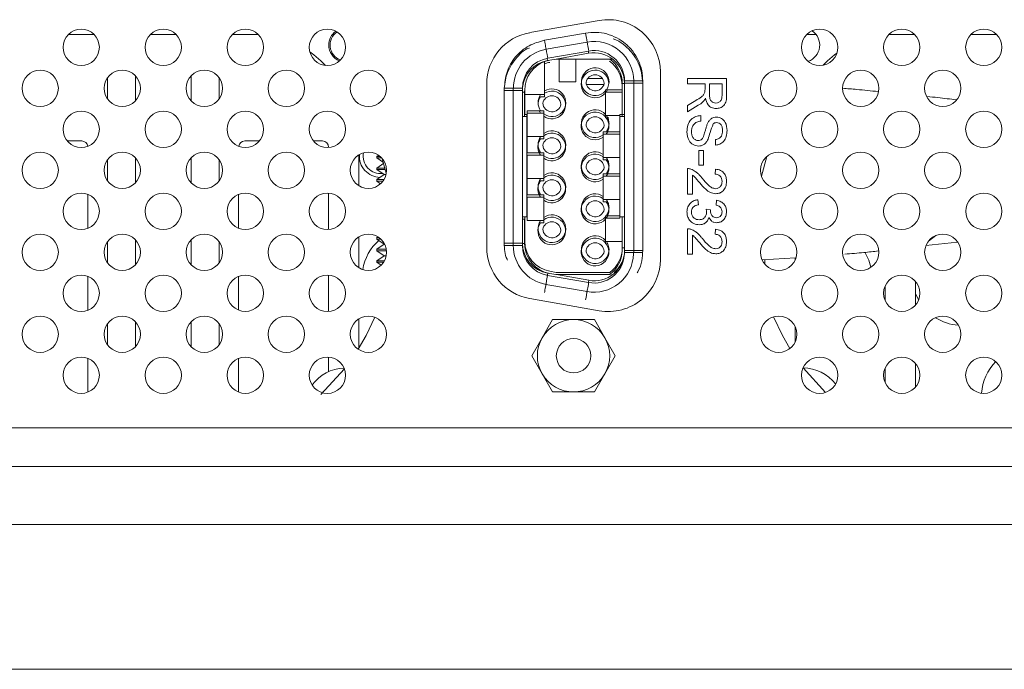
# Model space of a CAD drawing. Header units: millimetres. Extents: x 0 to 1727, y 0 to 1118.
# Tile 6 of 43: x 386 to 472, y 362 to 419. Entities that reach past the tile are written whole.
import ezdxf

# ---------------------------------------------------------------- set-up
doc = ezdxf.new("R2010")
doc.units = ezdxf.units.MM
doc.header["$LTSCALE"] = 2

msp = doc.modelspace()

# ---------------------------------------------------------------- linework, layer by layer
at = {"color": 7, "linetype": 'Continuous', "lineweight": 15}
for p, q in [((436.307, 418.574), (430.245, 417.505)), ((389.842, 417.343), (390.158, 417.349)), ((392.08, 417.349), (390.158, 417.349)), ((399.265, 417.349), (397.032, 417.349)), ((406.139, 417.349), (404.217, 417.349)), ((406.139, 417.349), (406.455, 417.343)), ((431.529, 416.837), (435.129, 417.472)), ((455.294, 417.354), (454.511, 417.354)), ((461.678, 417.337), (462.125, 417.349)), ((463.922, 417.349), (462.125, 417.349)), ((471.107, 417.349), (468.874, 417.349)), ((431.668, 416.049), (435.268, 416.684)), ((431.806, 415.262), (435.406, 415.896)), ((432.555, 415.197), (435.394, 415.698)), ((411.95, 415.04), (412.361, 414.64)), ((431.524, 414.776), (431.524, 412.202)), ((431.536, 414.975), (431.536, 412.401)), ((431.794, 415.063), (431.881, 415.078)), ((432.006, 415.103), (432.537, 415.197)), ((432.803, 415.197), (432.537, 415.197)), ((432.803, 413.21), (432.803, 415.197)), ((434.269, 415.197), (432.803, 415.197)), ((434.257, 414.998), (434.257, 413.21)), ((434.269, 414.998), (434.257, 414.998)), ((434.269, 415.197), (434.269, 413.21)), ((437.24, 415.197), (434.269, 415.197)), ((437.453, 415.197), (437.24, 415.197)), ((437.369, 415.268), (437.369, 415.184)), ((455.923, 414.661), (456.314, 415.04)), ((441.673, 397.638), (441.673, 414.071)), ((393.268, 413.556), (393.268, 411.7)), ((395.712, 413.716), (395.712, 411.54)), ((400.601, 413.733), (400.601, 411.523)), ((403.045, 413.533), (403.045, 411.723)), ((426.466, 413.002), (426.466, 398.707)), ((434.269, 413.21), (432.803, 413.21)), ((435.198, 412.977), (436.728, 412.977)), ((436.595, 413.485), (435.305, 413.485)), ((435.305, 413.485), (436.595, 413.485)), ((438.336, 412.504), (438.336, 413.041)), ((438.336, 413.041), (438.524, 413.041)), ((438.524, 413.071), (438.524, 398.231)), ((439.324, 413.071), (438.524, 413.071)), ((438.536, 413.27), (438.536, 398.43)), ((439.336, 413.27), (438.536, 413.27)), ((439.336, 413.27), (439.336, 398.43)), ((439.336, 413.27), (440.136, 413.27)), ((439.336, 413.071), (440.124, 413.071)), ((440.136, 413.27), (440.136, 398.43)), ((444.043, 413.494), (447.468, 413.494)), ((444.043, 413.011), (444.043, 413.494)), ((445.58, 413.011), (444.043, 413.011)), ((445.58, 412.516), (445.58, 413.011)), ((447.073, 413.011), (445.975, 413.011)), ((445.975, 413.011), (445.975, 412.093)), ((447.073, 411.99), (447.073, 413.011)), ((447.468, 413.494), (447.468, 412.008)), ((428.79, 412.437), (427.99, 412.437)), ((428.003, 399.065), (428.003, 412.635)), ((428.796, 412.635), (428.003, 412.635)), ((428.79, 412.437), (428.805, 412.753)), ((428.79, 398.866), (428.79, 412.437)), ((428.79, 412.437), (429.59, 412.437)), ((428.803, 412.635), (429.603, 412.635)), ((429.59, 412.437), (429.592, 412.541)), ((429.59, 398.866), (429.59, 412.437)), ((429.603, 399.065), (429.603, 412.635)), ((429.603, 412.278), (429.79, 412.278)), ((429.79, 412.278), (429.804, 412.544)), ((429.79, 411.878), (429.79, 412.278)), ((429.803, 412.077), (429.803, 412.477)), ((431.536, 412.109), (431.501, 412.077)), ((431.524, 411.91), (431.524, 412.202)), ((431.536, 412.109), (431.536, 412.401)), ((436.937, 412.305), (436.857, 412.305)), ((436.857, 412.305), (436.857, 412.205)), ((436.869, 412.504), (436.869, 412.404)), ((436.949, 412.504), (436.869, 412.504)), ((436.869, 410.337), (436.869, 412.404)), ((437.052, 412.504), (436.937, 412.305)), ((436.937, 412.305), (438.324, 412.305)), ((436.949, 412.504), (438.336, 412.504)), ((438.324, 412.305), (438.324, 412.504)), ((438.336, 410.344), (438.336, 412.504)), ((429.79, 411.878), (429.79, 410.145)), ((429.803, 411.878), (429.79, 411.878)), ((429.803, 412.077), (429.803, 410.344)), ((431.19, 412.077), (429.803, 412.077)), ((431.177, 411.878), (431.078, 411.878)), ((431.489, 411.878), (431.177, 411.878)), ((431.501, 412.077), (431.19, 412.077)), ((431.524, 411.91), (431.489, 411.878)), ((444.043, 411.132), (444.766, 411.559)), ((430.003, 410.344), (430.003, 410.664)), ((430.003, 410.664), (431.19, 410.664)), ((430.003, 410.465), (431.177, 410.465)), ((431.457, 410.465), (431.177, 410.465)), ((431.47, 410.664), (431.19, 410.664)), ((431.457, 410.185), (431.457, 410.465)), ((431.47, 410.384), (431.47, 410.664)), ((431.47, 410.384), (431.47, 408.677)), ((444.989, 411.141), (444.043, 410.579)), ((444.043, 410.579), (444.043, 411.132)), ((429.79, 410.145), (429.603, 410.145)), ((429.79, 410.145), (429.99, 410.145)), ((429.803, 410.344), (430.003, 410.344)), ((429.99, 410.145), (429.99, 410.344)), ((429.99, 410.145), (429.99, 408.198)), ((430.003, 410.344), (430.003, 408.397)), ((431.457, 410.185), (431.457, 408.478)), ((436.857, 410.138), (436.857, 410.345)), ((436.857, 410.138), (436.857, 410.038)), ((436.857, 410.038), (436.937, 410.038)), ((436.869, 410.337), (436.869, 410.237)), ((436.869, 410.237), (436.949, 410.237)), ((437.17, 410.038), (436.937, 410.038)), ((438.136, 410.237), (436.949, 410.237)), ((438.336, 410.344), (438.136, 410.344)), ((438.136, 410.344), (438.136, 410.237)), ((438.136, 408.824), (438.136, 410.237)), ((438.324, 410.145), (438.136, 410.145)), ((438.324, 410.145), (438.324, 410.344)), ((438.524, 410.145), (438.324, 410.145)), ((438.524, 410.344), (438.336, 410.344)), ((445.229, 410.245), (445.229, 409.762)), ((431.47, 408.397), (431.47, 408.677)), ((436.949, 408.824), (436.669, 408.824)), ((436.669, 408.824), (436.669, 408.544)), ((436.949, 408.824), (438.136, 408.824)), ((438.124, 408.625), (438.124, 408.824)), ((438.136, 406.557), (438.136, 408.824)), ((389.747, 408.017), (391.015, 408.017)), ((405.282, 408.017), (406.55, 408.017)), ((411.3, 408.017), (412.082, 408.017)), ((429.99, 408.198), (429.99, 406.785)), ((430.003, 408.198), (429.99, 408.198)), ((430.003, 408.397), (430.003, 406.984)), ((431.19, 408.397), (430.003, 408.397)), ((431.177, 408.198), (431.078, 408.198)), ((431.177, 408.198), (431.457, 408.198)), ((431.19, 408.397), (431.47, 408.397)), ((431.457, 408.198), (431.457, 408.478)), ((436.937, 408.625), (436.657, 408.625)), ((436.657, 408.625), (436.657, 408.345)), ((436.669, 406.837), (436.669, 408.544)), ((436.937, 408.625), (438.124, 408.625)), ((446.502, 407.654), (446.502, 408.137)), ((412.615, 407.483), (412.615, 407.451)), ((430.003, 406.984), (431.19, 406.984)), ((431.47, 406.984), (431.19, 406.984)), ((431.47, 406.704), (431.47, 406.984)), ((445.053, 407.172), (445.448, 407.172)), ((445.053, 405.898), (445.053, 407.172)), ((445.448, 407.172), (445.448, 405.898)), ((393.268, 406.371), (393.268, 404.516)), ((395.712, 406.532), (395.712, 404.356)), ((400.601, 406.548), (400.601, 404.339)), ((403.045, 406.349), (403.045, 404.538)), ((415.282, 404.089), (415.282, 406.799)), ((417, 406.758), (416.86, 406.66)), ((416.86, 406.66), (416.86, 406.526)), ((417.129, 406.66), (416.86, 406.66)), ((416.86, 406.526), (417.428, 406.128)), ((417.27, 406.526), (416.86, 406.526)), ((417.449, 406.057), (416.86, 405.644)), ((417.326, 406.463), (417.678, 405.204)), ((429.99, 406.785), (431.177, 406.785)), ((429.99, 406.785), (429.99, 404.518)), ((430.003, 406.785), (430.003, 404.717)), ((431.457, 406.785), (431.177, 406.785)), ((431.457, 406.505), (431.457, 406.785)), ((431.457, 406.505), (431.457, 404.798)), ((431.47, 406.704), (431.47, 404.997)), ((436.657, 406.638), (436.657, 406.841)), ((436.657, 406.638), (436.657, 406.358)), ((436.657, 406.358), (436.937, 406.358)), ((436.669, 406.837), (436.669, 406.557)), ((436.669, 406.557), (436.949, 406.557)), ((437.061, 406.358), (436.937, 406.358)), ((438.136, 406.557), (436.949, 406.557)), ((438.136, 405.144), (438.136, 406.557)), ((450.523, 404.944), (450.998, 406.649)), ((416.86, 405.644), (416.86, 405.51)), ((417.565, 405.644), (416.86, 405.644)), ((416.86, 405.51), (417.49, 405.069)), ((417.601, 405.51), (416.86, 405.51)), ((444.043, 403.352), (444.043, 405.591)), ((445.448, 405.898), (445.053, 405.898)), ((446.458, 405.108), (446.502, 405.547)), ((417.49, 405.069), (416.86, 404.628)), ((416.86, 404.628), (416.86, 404.494)), ((417.471, 404.628), (416.86, 404.628)), ((416.86, 404.494), (417.179, 404.271)), ((417.381, 404.494), (416.86, 404.494)), ((417.652, 405.069), (417.49, 405.069)), ((429.99, 404.518), (429.99, 403.105)), ((430.003, 404.518), (429.99, 404.518)), ((430.003, 404.717), (430.003, 403.304)), ((431.19, 404.717), (430.003, 404.717)), ((431.177, 404.518), (431.078, 404.518)), ((431.177, 404.518), (431.457, 404.518)), ((431.19, 404.717), (431.47, 404.717)), ((431.457, 404.518), (431.457, 404.798)), ((431.47, 404.717), (431.47, 404.997)), ((436.937, 404.945), (436.657, 404.945)), ((436.657, 404.945), (436.657, 404.665)), ((436.949, 405.144), (436.669, 405.144)), ((436.669, 405.144), (436.669, 404.864)), ((436.669, 403.157), (436.669, 404.864)), ((436.937, 404.945), (438.124, 404.945)), ((436.949, 405.144), (438.136, 405.144)), ((438.124, 404.945), (438.124, 405.144)), ((438.136, 402.877), (438.136, 405.144)), ((444.482, 405.027), (444.482, 403.352)), ((391.548, 403.328), (391.548, 400.375)), ((404.748, 400.375), (404.748, 403.328)), ((412.615, 403.436), (412.615, 400.267)), ((429.99, 403.105), (431.177, 403.105)), ((429.99, 403.105), (429.99, 401.357)), ((430.003, 403.304), (431.19, 403.304)), ((430.003, 403.105), (430.003, 401.357)), ((431.457, 403.105), (431.177, 403.105)), ((431.47, 403.304), (431.19, 403.304)), ((431.457, 402.825), (431.457, 403.105)), ((431.457, 402.825), (431.457, 401.118)), ((431.47, 403.024), (431.47, 403.304)), ((431.47, 403.024), (431.47, 401.317)), ((436.657, 402.958), (436.657, 403.161)), ((436.657, 402.958), (436.657, 402.678)), ((436.657, 402.678), (436.937, 402.678)), ((436.669, 403.157), (436.669, 402.877)), ((436.669, 402.877), (436.949, 402.877)), ((437.061, 402.678), (436.937, 402.678)), ((438.136, 402.877), (436.949, 402.877)), ((438.136, 401.464), (438.136, 402.877)), ((444.482, 403.352), (444.043, 403.352)), ((444.965, 402.869), (445.009, 402.43)), ((446.546, 402.386), (446.59, 402.825)), ((445.668, 402.039), (446.063, 401.994)), ((429.803, 401.357), (429.603, 401.357)), ((429.79, 401.158), (429.603, 401.158)), ((429.79, 401.158), (429.79, 399.024)), ((429.803, 401.158), (429.79, 401.158)), ((429.803, 401.357), (429.803, 399.223)), ((430.003, 401.357), (429.803, 401.357)), ((430.003, 401.037), (430.003, 401.357)), ((431.19, 401.037), (430.003, 401.037)), ((431.19, 401.037), (431.47, 401.037)), ((431.457, 400.838), (431.457, 401.118)), ((431.47, 401.037), (431.47, 401.317)), ((436.937, 401.265), (436.857, 401.265)), ((436.857, 401.265), (436.857, 401.165)), ((436.949, 401.464), (436.869, 401.464)), ((436.869, 401.464), (436.869, 401.364)), ((436.869, 399.297), (436.869, 401.364)), ((436.937, 401.265), (438.124, 401.265)), ((436.949, 401.464), (438.136, 401.464)), ((438.124, 401.265), (438.124, 401.464)), ((438.136, 401.464), (438.136, 401.357)), ((438.336, 401.357), (438.136, 401.357)), ((438.336, 401.357), (438.336, 399.197)), ((438.524, 401.357), (438.336, 401.357)), ((431.177, 400.838), (431.078, 400.838)), ((431.177, 400.838), (431.457, 400.838)), ((444.043, 398.084), (444.043, 400.323)), ((446.458, 399.84), (446.502, 400.279)), ((393.268, 399.187), (393.268, 397.332)), ((395.712, 399.347), (395.712, 397.171)), ((400.601, 399.364), (400.601, 397.155)), ((403.045, 399.165), (403.045, 397.354)), ((415.282, 396.904), (415.282, 399.614)), ((416.946, 399.608), (416.86, 399.548)), ((416.86, 399.548), (416.86, 399.414)), ((417.036, 399.548), (416.86, 399.548)), ((416.86, 399.414), (417.49, 398.973)), ((417.199, 399.414), (416.86, 399.414)), ((436.857, 399.098), (436.857, 399.305)), ((436.869, 399.297), (436.869, 399.197)), ((436.869, 399.197), (436.949, 399.197)), ((438.336, 399.197), (436.949, 399.197)), ((438.336, 399.197), (438.336, 398.659)), ((444.482, 399.759), (444.482, 398.084)), ((465.158, 399.25), (465.805, 399.732)), ((417.49, 398.973), (416.86, 398.532)), ((416.86, 398.532), (416.86, 398.398)), ((417.673, 398.532), (416.86, 398.532)), ((416.86, 398.398), (417.49, 397.957)), ((417.69, 398.398), (416.86, 398.398)), ((417.527, 398.973), (417.49, 398.973)), ((428.79, 398.866), (427.99, 398.866)), ((428.79, 399.065), (428.003, 399.065)), ((428.79, 398.866), (429.59, 398.866)), ((428.803, 399.065), (429.603, 399.065)), ((429.79, 399.024), (429.59, 399.024)), ((436.857, 399.098), (436.857, 398.998)), ((436.857, 398.998), (436.937, 398.998)), ((437.061, 398.998), (436.937, 398.998)), ((438.524, 398.659), (438.336, 398.659)), ((439.336, 398.43), (438.536, 398.43)), ((439.336, 398.43), (439.322, 398.114)), ((439.336, 398.43), (440.136, 398.43)), ((464.93, 398.846), (467.677, 399.153)), ((417.49, 397.957), (416.86, 397.516)), ((416.86, 397.516), (416.86, 397.382)), ((417.512, 397.516), (416.86, 397.516)), ((417.667, 397.957), (417.49, 397.957)), ((438.524, 398.231), (438.523, 398.164)), ((439.324, 398.231), (438.524, 398.231)), ((439.33, 398.231), (440.124, 398.231)), ((444.482, 398.084), (444.043, 398.084)), ((450.62, 397.6), (453.51, 397.771)), ((450.815, 397.612), (450.815, 397.238)), ((453.482, 397.617), (453.482, 397.77)), ((416.86, 397.382), (417.223, 397.128)), ((417.432, 397.382), (416.86, 397.382)), ((432.006, 396.597), (432.537, 396.504)), ((391.548, 396.143), (391.548, 393.191)), ((404.748, 393.191), (404.748, 396.143)), ((412.615, 396.252), (412.615, 393.083)), ((435.394, 395.605), (431.794, 396.24)), ((431.994, 396.398), (432.524, 396.305)), ((432.524, 396.305), (437.227, 396.305)), ((432.537, 396.504), (437.24, 396.504)), ((435.406, 395.804), (432.567, 396.305)), ((437.369, 396.305), (437.369, 396.225)), ((435.255, 394.817), (431.655, 395.452)), ((461.348, 395.296), (461.348, 394.039)), ((464.015, 393.638), (464.015, 395.696)), ((430.245, 394.204), (436.307, 393.135)), ((415.282, 389.89), (415.282, 392.43)), ((432.241, 392.359), (431.327, 390.775)), ((435.898, 392.359), (434.069, 392.359)), ((436.812, 390.775), (435.898, 392.359)), ((393.268, 392.003), (393.268, 390.147)), ((395.712, 392.163), (395.712, 389.987)), ((400.601, 392.18), (400.601, 389.97)), ((403.045, 391.98), (403.045, 390.17)), ((453.482, 390.433), (453.482, 391.717)), ((431.327, 390.775), (430.413, 389.192)), ((437.726, 389.192), (436.812, 390.775)), ((391.548, 388.959), (391.548, 386.007)), ((404.748, 386.007), (404.748, 388.959)), ((412.615, 389.068), (412.615, 387.792)), ((430.413, 389.192), (431.327, 387.609)), ((436.812, 387.609), (437.726, 389.192)), ((414.002, 388.045), (411.95, 385.791)), ((456.121, 385.976), (454.181, 388.149)), ((461.348, 388.111), (461.348, 386.855)), ((464.015, 386.454), (464.015, 388.512)), ((431.327, 387.609), (432.241, 386.026)), ((435.898, 386.026), (436.812, 387.609)), ((434.069, 386.026), (435.898, 386.026)), ((313.482, 382.886), (482.815, 382.886)), ((482.815, 379.499), (313.482, 379.499)), ((238.975, 374.419), (557.322, 374.419)), ((241.515, 361.719), (554.782, 361.719))]:
    msp.add_line(p, q, dxfattribs=at)
at = {"color": 7, "linetype": 'Continuous', "lineweight": 15, "flags": 128}
for points in [[(435.268, 416.684), (435.265, 416.699), (435.257, 416.744), (435.244, 416.817), (435.227, 416.915), (435.206, 417.034), (435.182, 417.171), (435.156, 417.318), (435.129, 417.472)], [(431.668, 416.049), (431.665, 416.065), (431.657, 416.109), (431.644, 416.182), (431.627, 416.28), (431.606, 416.4), (431.582, 416.536), (431.556, 416.684), (431.529, 416.837)], [(435.268, 416.684), (435.27, 416.67), (435.277, 416.629), (435.289, 416.561), (435.306, 416.467), (435.326, 416.351), (435.35, 416.215), (435.377, 416.062), (435.406, 415.896)], [(410.978, 415.829), (411.342, 415.561), (411.95, 415.04)], [(431.668, 416.049), (431.67, 416.035), (431.677, 415.994), (431.689, 415.926), (431.706, 415.833), (431.726, 415.717), (431.75, 415.581), (431.777, 415.428), (431.806, 415.262)], [(435.36, 415.888), (435.365, 415.864), (435.394, 415.698)], [(456.314, 415.04), (456.921, 415.561), (457.128, 415.717)], [(431.76, 415.253), (431.765, 415.229), (431.794, 415.063)], [(431.177, 410.465), (431.08, 410.626), (431.062, 410.664)], [(459.583, 398.284), (459.928, 397.559), (460.101, 396.943)], [(431.794, 396.24), (431.765, 396.074), (431.738, 395.921), (431.714, 395.785), (431.693, 395.669), (431.677, 395.576), (431.665, 395.508), (431.658, 395.466), (431.655, 395.452)], [(431.806, 396.439), (431.777, 396.273), (431.772, 396.244)], [(435.372, 395.609), (435.377, 395.638), (435.406, 395.804)], [(431.53, 394.74), (431.543, 394.818), (431.569, 394.966), (431.593, 395.102), (431.614, 395.221), (431.632, 395.319), (431.644, 395.392), (431.652, 395.437), (431.655, 395.452)], [(435.255, 394.817), (435.258, 394.831), (435.265, 394.873), (435.277, 394.941), (435.293, 395.034), (435.314, 395.15), (435.338, 395.286), (435.365, 395.439), (435.394, 395.605)], [(435.255, 394.817), (435.252, 394.802), (435.244, 394.757), (435.232, 394.685), (435.214, 394.587), (435.193, 394.467), (435.169, 394.331), (435.143, 394.183), (435.13, 394.106)], [(464.282, 394.083), (464.02, 394.663), (464.015, 394.678)], [(416.661, 392.564), (415.904, 390.977), (415.207, 389.769)], [(453.017, 389.832), (452.36, 390.977), (451.588, 392.6)]]:
    msp.add_lwpolyline(points, dxfattribs=at)
at = {"color": 7, "linetype": 'Continuous', "lineweight": 15}
for centre, radius in [((390.964, 416.22), 1.588), ((398.148, 416.22), 1.588), ((405.333, 416.22), 1.587), ((412.517, 416.22), 1.588), ((455.622, 416.22), 1.587), ((462.806, 416.22), 1.587), ((469.991, 416.22), 1.588), ((387.372, 412.628), 1.588), ((394.556, 412.628), 1.587), ((401.741, 412.628), 1.587), ((408.925, 412.628), 1.588), ((416.109, 412.628), 1.587), ((452.03, 412.628), 1.587), ((459.214, 412.628), 1.588), ((466.398, 412.628), 1.588), ((390.964, 409.036), 1.588), ((398.148, 409.036), 1.588), ((405.333, 409.036), 1.587), ((412.517, 409.036), 1.588), ((455.622, 409.036), 1.587), ((462.806, 409.036), 1.588), ((469.991, 409.036), 1.588), ((387.372, 405.444), 1.588), ((394.556, 405.444), 1.587), ((401.741, 405.444), 1.587), ((408.925, 405.444), 1.588), ((416.109, 405.444), 1.587), ((452.03, 405.444), 1.588), ((459.214, 405.444), 1.588), ((466.398, 405.444), 1.588), ((390.964, 401.851), 1.588), ((398.148, 401.851), 1.588), ((405.333, 401.851), 1.587), ((412.517, 401.851), 1.588), ((455.622, 401.851), 1.587), ((462.806, 401.851), 1.588), ((469.991, 401.851), 1.587), ((387.372, 398.259), 1.588), ((394.556, 398.259), 1.587), ((401.741, 398.259), 1.587), ((408.925, 398.259), 1.588), ((416.109, 398.259), 1.587), ((452.03, 398.259), 1.588), ((459.214, 398.259), 1.587), ((466.398, 398.259), 1.587), ((390.964, 394.667), 1.588), ((398.148, 394.667), 1.588), ((405.333, 394.667), 1.587), ((412.517, 394.667), 1.588), ((455.622, 394.667), 1.587), ((462.806, 394.667), 1.587), ((469.991, 394.667), 1.588), ((387.372, 391.075), 1.588), ((394.556, 391.075), 1.587), ((401.741, 391.075), 1.587), ((408.925, 391.075), 1.588), ((416.109, 391.075), 1.587), ((452.03, 391.075), 1.587), ((459.214, 391.075), 1.588), ((466.398, 391.075), 1.588), ((434.069, 389.192), 1.507), ((390.964, 387.483), 1.588), ((398.148, 387.483), 1.588), ((405.333, 387.483), 1.587), ((412.517, 387.483), 1.588), ((455.622, 387.483), 1.587), ((462.806, 387.483), 1.588), ((469.991, 387.483), 1.588)]:
    msp.add_circle(centre, radius, dxfattribs=at)
for centre, radius, start, end in [((437.101, 414.071), 4.572, 0, 100), ((414.148, 416.416), 1.507, 126.50333, 180), ((414.148, 416.416), 1.392, 124.41285, 249.2625), ((431.038, 413.002), 4.572, 100, 180), ((454.115, 416.416), 1.507, 289.33519, 55.87064), ((414.148, 416.416), 1.507, 180, 247.17202), ((435.869, 413.27), 3.467, 0, 100), ((432.269, 412.635), 3.467, 100, 180), ((435.857, 413.071), 2.667, 0, 100), ((435.869, 413.27), 2.667, 0, 100), ((432.269, 412.635), 2.667, 100, 180), ((432.257, 412.437), 2.667, 100, 174.27369), ((432.469, 412.477), 2.667, 110.48732, 180), ((432.457, 412.278), 2.667, 100, 110.48732), ((432.469, 412.477), 2.667, 100, 110.48732), ((435.657, 412.843), 2.667, 0, 53.92905), ((435.669, 413.041), 2.667, 0, 53.92905), ((435.95, 413.011), 1.213, 2.07866, 318.35296), ((435.963, 413.21), 1.213, 324.37924, 318.35296), ((435.95, 413.011), 0.8, 90, 169.26068), ((435.95, 413.011), 0.8, 3.56882, 90), ((435.963, 413.21), 0.8, 183.56665, 349.26285), ((432.164, 411.171), 1.213, 234.37924, 121.83484), ((432.176, 411.37), 1.213, 234.37924, 121.83484), ((432.176, 411.37), 1.213, 144.37924, 215.62076), ((432.164, 411.171), 1.213, 144.37924, 170.75082), ((432.164, 411.171), 0.8, 90, 169.26124), ((432.176, 411.37), 0.8, 183.56721, 349.26228), ((432.164, 411.171), 0.8, 3.56825, 90), ((435.95, 409.331), 1.213, 41.64704, 305.62076), ((435.963, 409.53), 1.213, 41.64704, 305.62076), ((435.95, 409.331), 0.8, 90, 169.26175), ((435.95, 409.331), 0.8, 3.56773, 90), ((432.164, 407.491), 1.213, 234.37924, 125.62076), ((432.176, 407.69), 1.213, 234.37924, 125.62076), ((435.963, 409.53), 0.8, 183.56773, 349.26175), ((391.015, 407.483), 0.533, 7.99717, 90), ((405.282, 407.483), 0.533, 90, 172.00283), ((412.082, 407.483), 0.533, 0, 90), ((432.164, 407.491), 0.8, 90, 169.26278), ((432.164, 407.491), 0.8, 3.56668, 90), ((417.198, 406.694), 1.544, 169.65186, 276.05558), ((432.176, 407.69), 0.8, 183.56876, 349.26071), ((435.963, 405.85), 1.213, 54.37924, 305.62076), ((417.198, 406.694), 1.883, 176.14554, 267.73898), ((435.95, 405.651), 1.213, 54.37924, 305.62076), ((435.95, 405.651), 0.8, 90, 169.26068), ((435.95, 405.651), 0.8, 3.56882, 90), ((432.176, 404.01), 1.213, 234.37924, 125.62076), ((435.963, 405.85), 0.8, 183.56665, 349.26285), ((432.164, 403.811), 0.8, 90, 169.26227), ((432.164, 403.811), 1.213, 234.37924, 125.62076), ((432.164, 403.811), 0.8, 3.5672, 90), ((432.176, 404.01), 0.8, 183.56824, 349.26123), ((435.95, 401.971), 1.213, 54.37924, 318.35296), ((435.963, 402.17), 1.213, 54.37924, 318.35296), ((435.95, 401.971), 0.8, 90, 169.26068), ((435.95, 401.971), 0.8, 3.56882, 90), ((435.963, 402.17), 0.8, 183.56665, 349.26285), ((432.164, 400.131), 1.213, 144.37924, 125.62076), ((432.176, 400.33), 1.213, 144.37924, 125.62076), ((432.164, 400.131), 0.8, 90, 169.26124), ((432.164, 400.131), 0.8, 4.70832, 90), ((432.176, 400.33), 0.8, 183.56721, 349.26228), ((419.805, 396.111), 4.233, 131.11306, 171.33383), ((432.469, 399.223), 2.667, 180, 260), ((435.95, 398.291), 1.213, 41.64704, 35.62076), ((435.963, 398.49), 1.213, 41.64704, 35.62076), ((431.038, 398.707), 4.572, 180, 260), ((432.257, 398.866), 3.467, 180, 260), ((432.257, 398.866), 2.667, 180, 260), ((432.269, 399.065), 2.667, 180, 260), ((432.457, 399.024), 2.667, 180, 260), ((435.95, 398.291), 0.8, 90, 169.26175), ((435.963, 398.49), 0.8, 183.56773, 349.26175), ((435.869, 398.43), 2.667, 260, 0), ((435.95, 398.291), 0.8, 3.56773, 90), ((435.657, 398.46), 2.667, 306.07095, 358.55606), ((435.669, 398.659), 2.667, 306.07095, 0), ((435.857, 398.231), 3.467, 260, 358.06137), ((435.857, 398.231), 2.667, 260, 355.38644), ((437.101, 397.638), 4.572, 260, 0), ((435.669, 398.659), 2.933, 312.03947, 337.81525), ((434.069, 389.192), 3.167, 90, 150), ((434.069, 389.192), 3.167, 30, 90), ((467.998, 396.111), 4.233, 237.91813, 266.82875), ((434.069, 389.192), 3.167, 150, 210), ((434.069, 389.192), 3.167, 330, 30), ((414.148, 384.416), 3.708, 92.74085, 143.27522), ((454.115, 384.416), 3.708, 38.51404, 89.15945), ((474.023, 385.677), 4.233, 134.86454, 176.87712), ((434.069, 389.192), 3.167, 210, 270), ((434.069, 389.192), 3.167, 270, 330)]:
    msp.add_arc(centre, radius, start, end, dxfattribs=at)
for points, knots in [([(435.129, 417.472), (435.434, 417.506), (436.052, 417.576), (436.983, 417.423), (437.859, 417.084), (438.633, 416.564), (439.28, 415.891), (439.765, 415.088), (440.078, 414.197), (440.117, 413.577), (440.136, 413.27)], [0, 0, 0, 0, 0.1235, 0.250001, 0.3765, 0.5, 0.623501, 0.75, 0.876499, 1, 1, 1, 1]), ([(428.003, 412.635), (428.05, 413.117), (428.148, 414.11), (428.937, 415.432), (430.102, 416.438), (431.063, 416.707), (431.529, 416.837)], [0, 0, 0, 0, 0.242227, 0.5, 0.757773, 1, 1, 1, 1]), ([(437.546, 416.964), (437.644, 416.929), (438.03, 416.789), (438.617, 416.357), (439.268, 415.695), (439.753, 414.889), (440.066, 413.999), (440.105, 413.378), (440.124, 413.071)], [0, 0, 0, 0, 0.063207, 0.248762, 0.434319, 0.624382, 0.814443, 1, 1, 1, 1]), ([(427.99, 412.437), (428.037, 412.92), (428.132, 413.918), (428.939, 415.204), (429.694, 415.988), (430.184, 416.162), (430.193, 416.165)], [0, 0, 0, 0, 0.317493, 0.655361, 0.993229, 1, 1, 1, 1]), ([(444.766, 411.559), (444.942, 411.664), (445.186, 411.81), (445.475, 412.049), (445.534, 412.202), (445.564, 412.278)], [0, 0, 0, 0, 0.560839, 0.780712, 1, 1, 1, 1]), ([(445.564, 412.278), (445.57, 412.322), (445.58, 412.401), (445.58, 412.481), (445.58, 412.516)], [0, 0, 0, 0, 0.5598533, 1, 1, 1, 1]), ([(445.975, 412.093), (445.977, 411.994), (445.981, 411.795), (446.077, 411.521), (446.299, 411.368), (446.456, 411.351), (446.534, 411.342)], [0, 0, 0, 0, 0.281587, 0.560192, 0.779786, 1, 1, 1, 1]), ([(460.749, 412.342), (460.123, 412.409), (459.082, 412.52), (458.042, 412.6), (457.628, 412.632)], [0, 0, 0, 0, 0.601764, 1, 1, 1, 1]), ([(445.455, 411.501), (445.375, 411.425), (445.231, 411.289), (445.063, 411.186), (444.989, 411.141)], [0, 0, 0, 0, 0.559808, 1, 1, 1, 1]), ([(445.624, 411.768), (445.597, 411.715), (445.55, 411.62), (445.484, 411.538), (445.455, 411.501)], [0, 0, 0, 0, 0.560139, 1, 1, 1, 1]), ([(446.544, 410.859), (446.411, 410.874), (446.144, 410.902), (445.749, 411.218), (445.671, 411.559), (445.624, 411.768)], [0, 0, 0, 0, 0.280508, 0.560504, 1, 1, 1, 1]), ([(446.534, 411.342), (446.624, 411.353), (446.802, 411.374), (447.049, 411.612), (447.064, 411.846), (447.073, 411.99)], [0, 0, 0, 0, 0.280407, 0.559983, 1, 1, 1, 1]), ([(447.468, 412.008), (447.466, 411.85), (447.463, 411.536), (447.276, 411.114), (446.915, 410.897), (446.668, 410.872), (446.544, 410.859)], [0, 0, 0, 0, 0.281674, 0.559271, 0.77942, 1, 1, 1, 1]), ([(467.58, 411.613), (467.046, 411.685), (466.192, 411.799), (465.338, 411.881), (465.017, 411.912)], [0, 0, 0, 0, 0.624616, 1, 1, 1, 1]), ([(436.937, 410.038), (437.001, 409.929), (437.129, 409.711), (437.181, 409.331), (437.129, 408.951), (437.001, 408.734), (436.937, 408.625)], [0, 0, 0, 0, 0.250001, 0.5, 0.749999, 1, 1, 1, 1]), ([(436.949, 410.237), (437.013, 410.128), (437.141, 409.91), (437.194, 409.53), (437.141, 409.15), (437.013, 408.932), (436.949, 408.824)], [0, 0, 0, 0, 0.250001, 0.5, 0.749999, 1, 1, 1, 1]), ([(443.999, 408.81), (444.009, 409.01), (444.03, 409.408), (444.316, 409.909), (444.761, 410.191), (445.073, 410.227), (445.229, 410.245)], [0, 0, 0, 0, 0.280821, 0.559573, 0.779626, 1, 1, 1, 1]), ([(445.229, 409.762), (445.098, 409.742), (444.838, 409.703), (444.553, 409.45), (444.416, 409.139), (444.402, 408.934), (444.394, 408.832)], [0, 0, 0, 0, 0.280582, 0.558655, 0.779196, 1, 1, 1, 1]), ([(445.454, 408.415), (445.498, 408.55), (445.569, 408.773), (445.649, 409.088), (445.725, 409.354), (445.797, 409.523), (445.834, 409.607)], [0, 0, 0, 0, 0.3399395, 0.5600246, 0.7800829, 1, 1, 1, 1]), ([(445.834, 409.607), (445.877, 409.684), (445.964, 409.838), (446.206, 410.058), (446.434, 410.092), (446.574, 410.113)], [0, 0, 0, 0, 0.281451, 0.562319, 1, 1, 1, 1]), ([(446.303, 409.507), (446.209, 409.26), (446.04, 408.816), (445.904, 408.361), (445.843, 408.161)], [0, 0, 0, 0, 0.558384, 1, 1, 1, 1]), ([(446.605, 409.63), (446.542, 409.624), (446.427, 409.614), (446.341, 409.54), (446.303, 409.507)], [0, 0, 0, 0, 0.559626, 1, 1, 1, 1]), ([(446.574, 410.113), (446.732, 410.088), (447.049, 410.037), (447.45, 409.585), (447.488, 409.175), (447.512, 408.924)], [0, 0, 0, 0, 0.279758, 0.559364, 1, 1, 1, 1]), ([(447.116, 408.905), (447.113, 408.998), (447.107, 409.184), (447.01, 409.431), (446.825, 409.6), (446.679, 409.62), (446.605, 409.63)], [0, 0, 0, 0, 0.28127, 0.560778, 0.780684, 1, 1, 1, 1]), ([(445.015, 407.567), (444.848, 407.594), (444.515, 407.649), (444.079, 408.113), (444.03, 408.546), (443.999, 408.81)], [0, 0, 0, 0, 0.279937, 0.56008, 1, 1, 1, 1]), ([(444.394, 408.832), (444.401, 408.729), (444.414, 408.524), (444.54, 408.259), (444.751, 408.084), (444.911, 408.061), (444.992, 408.05)], [0, 0, 0, 0, 0.28085, 0.560718, 0.780444, 1, 1, 1, 1]), ([(447.512, 408.924), (447.501, 408.755), (447.48, 408.416), (447.265, 407.978), (446.9, 407.71), (446.635, 407.673), (446.502, 407.654)], [0, 0, 0, 0, 0.28081, 0.560169, 0.779879, 1, 1, 1, 1]), ([(446.502, 408.137), (446.604, 408.156), (446.808, 408.192), (447.088, 408.469), (447.106, 408.739), (447.116, 408.905)], [0, 0, 0, 0, 0.281136, 0.56034, 1, 1, 1, 1]), ([(431.177, 406.785), (431.113, 406.894), (430.985, 407.111), (430.933, 407.491), (430.985, 407.871), (431.113, 408.089), (431.177, 408.198)], [0, 0, 0, 0, 0.25, 0.5, 0.75, 1, 1, 1, 1]), ([(431.19, 406.984), (431.126, 407.092), (430.998, 407.31), (430.945, 407.69), (430.998, 408.07), (431.126, 408.288), (431.19, 408.397)], [0, 0, 0, 0, 0.25, 0.5, 0.75, 1, 1, 1, 1]), ([(444.992, 408.05), (445.051, 408.055), (445.169, 408.067), (445.349, 408.191), (445.415, 408.33), (445.454, 408.415)], [0, 0, 0, 0, 0.280126, 0.559881, 1, 1, 1, 1]), ([(445.843, 408.161), (445.797, 408.07), (445.705, 407.889), (445.496, 407.692), (445.254, 407.583), (445.095, 407.572), (445.015, 407.567)], [0, 0, 0, 0, 0.28026, 0.559688, 0.779804, 1, 1, 1, 1]), ([(436.937, 406.358), (437.001, 406.249), (437.129, 406.031), (437.181, 405.651), (437.129, 405.271), (437.001, 405.054), (436.937, 404.945)], [0, 0, 0, 0, 0.250001, 0.5, 0.749999, 1, 1, 1, 1]), ([(436.949, 406.557), (437.013, 406.448), (437.141, 406.23), (437.194, 405.85), (437.141, 405.47), (437.013, 405.252), (436.949, 405.144)], [0, 0, 0, 0, 0.250001, 0.5, 0.749999, 1, 1, 1, 1]), ([(444.043, 405.591), (444.101, 405.59), (444.205, 405.588), (444.304, 405.558), (444.348, 405.545)], [0, 0, 0, 0, 0.55996, 1, 1, 1, 1]), ([(444.348, 405.545), (444.48, 405.487), (444.699, 405.391), (444.954, 405.176), (445.148, 404.973), (445.265, 404.828), (445.324, 404.756)], [0, 0, 0, 0, 0.339386, 0.559521, 0.779748, 1, 1, 1, 1]), ([(446.502, 405.547), (446.654, 405.522), (446.957, 405.471), (447.293, 405.177), (447.448, 404.81), (447.461, 404.57), (447.468, 404.45)], [0, 0, 0, 0, 0.2802193, 0.5589108, 0.7791548, 1, 1, 1, 1]), ([(431.177, 403.105), (431.113, 403.214), (430.985, 403.431), (430.933, 403.811), (430.985, 404.191), (431.113, 404.409), (431.177, 404.518)], [0, 0, 0, 0, 0.25, 0.5, 0.749999, 1, 1, 1, 1]), ([(431.19, 403.304), (431.126, 403.412), (430.998, 403.63), (430.945, 404.01), (430.998, 404.39), (431.126, 404.608), (431.19, 404.717)], [0, 0, 0, 0, 0.25, 0.5, 0.75, 1, 1, 1, 1]), ([(445.117, 404.346), (445.05, 404.428), (444.939, 404.562), (444.782, 404.748), (444.646, 404.902), (444.537, 404.986), (444.482, 405.027)], [0, 0, 0, 0, 0.340036, 0.560061, 0.7801, 1, 1, 1, 1]), ([(446.522, 403.396), (446.359, 403.419), (446.031, 403.465), (445.557, 403.833), (445.284, 404.151), (445.117, 404.346)], [0, 0, 0, 0, 0.278686, 0.558819, 1, 1, 1, 1]), ([(445.324, 404.756), (445.511, 404.537), (445.772, 404.232), (446.179, 403.895), (446.405, 403.855), (446.518, 403.835)], [0, 0, 0, 0, 0.561319, 0.781391, 1, 1, 1, 1]), ([(447.073, 404.459), (447.065, 404.554), (447.051, 404.743), (446.898, 404.97), (446.681, 405.092), (446.532, 405.103), (446.458, 405.108)], [0, 0, 0, 0, 0.280347, 0.559493, 0.779415, 1, 1, 1, 1]), ([(446.518, 403.835), (446.606, 403.847), (446.781, 403.87), (446.964, 404.047), (447.06, 404.253), (447.068, 404.39), (447.073, 404.459)], [0, 0, 0, 0, 0.279081, 0.558606, 0.779055, 1, 1, 1, 1]), ([(447.468, 404.45), (447.457, 404.3), (447.436, 404.002), (447.2, 403.645), (446.874, 403.428), (446.639, 403.407), (446.522, 403.396)], [0, 0, 0, 0, 0.280498, 0.559674, 0.779739, 1, 1, 1, 1]), ([(436.937, 402.678), (437.001, 402.569), (437.129, 402.351), (437.181, 401.971), (437.129, 401.591), (437.001, 401.374), (436.937, 401.265)], [0, 0, 0, 0, 0.250001, 0.5, 0.749999, 1, 1, 1, 1]), ([(436.949, 402.877), (437.013, 402.768), (437.141, 402.55), (437.194, 402.17), (437.141, 401.79), (437.013, 401.572), (436.949, 401.464)], [0, 0, 0, 0, 0.250002, 0.5, 0.749999, 1, 1, 1, 1]), ([(443.999, 401.804), (444.013, 401.953), (444.04, 402.251), (444.294, 402.597), (444.618, 402.81), (444.849, 402.85), (444.965, 402.869)], [0, 0, 0, 0, 0.27991, 0.559259, 0.779482, 1, 1, 1, 1]), ([(446.59, 402.825), (446.723, 402.791), (446.989, 402.724), (447.285, 402.465), (447.446, 402.146), (447.46, 401.931), (447.468, 401.824)], [0, 0, 0, 0, 0.280266, 0.55952, 0.779573, 1, 1, 1, 1]), ([(445.074, 400.674), (444.91, 400.694), (444.584, 400.734), (444.229, 401.046), (444.027, 401.419), (444.009, 401.675), (443.999, 401.804)], [0, 0, 0, 0, 0.279413, 0.559019, 0.779354, 1, 1, 1, 1]), ([(445.009, 402.43), (444.92, 402.408), (444.743, 402.363), (444.523, 402.219), (444.409, 402.004), (444.399, 401.86), (444.394, 401.788)], [0, 0, 0, 0, 0.2809041, 0.5601106, 0.7796646, 1, 1, 1, 1]), ([(444.394, 401.788), (444.404, 401.687), (444.423, 401.484), (444.609, 401.258), (444.839, 401.131), (444.998, 401.119), (445.077, 401.113)], [0, 0, 0, 0, 0.279882, 0.558988, 0.779324, 1, 1, 1, 1]), ([(445.077, 401.113), (445.172, 401.123), (445.362, 401.142), (445.576, 401.315), (445.697, 401.531), (445.709, 401.68), (445.714, 401.755)], [0, 0, 0, 0, 0.279791, 0.559236, 0.779475, 1, 1, 1, 1]), ([(445.714, 401.755), (445.71, 401.809), (445.703, 401.905), (445.679, 401.998), (445.668, 402.039)], [0, 0, 0, 0, 0.559758, 1, 1, 1, 1]), ([(446.063, 401.994), (446.061, 401.982), (446.059, 401.961), (446.058, 401.94), (446.058, 401.931)], [0, 0, 0, 0, 0.5600076, 1, 1, 1, 1]), ([(446.058, 401.931), (446.066, 401.844), (446.081, 401.67), (446.191, 401.447), (446.376, 401.305), (446.514, 401.294), (446.583, 401.289)], [0, 0, 0, 0, 0.2806892, 0.56095, 0.7799515, 1, 1, 1, 1]), ([(447.073, 401.81), (447.065, 401.891), (447.051, 402.052), (446.913, 402.242), (446.731, 402.346), (446.608, 402.373), (446.546, 402.386)], [0, 0, 0, 0, 0.279998, 0.559125, 0.779313, 1, 1, 1, 1]), ([(446.583, 401.289), (446.658, 401.297), (446.808, 401.314), (446.973, 401.458), (447.06, 401.633), (447.068, 401.751), (447.073, 401.81)], [0, 0, 0, 0, 0.279457, 0.558871, 0.779226, 1, 1, 1, 1]), ([(447.468, 401.824), (447.454, 401.688), (447.427, 401.416), (447.216, 401.086), (446.917, 400.887), (446.704, 400.862), (446.597, 400.85)], [0, 0, 0, 0, 0.280201, 0.55987, 0.780012, 1, 1, 1, 1]), ([(445.918, 401.317), (445.884, 401.213), (445.816, 401.007), (445.587, 400.796), (445.328, 400.688), (445.159, 400.679), (445.074, 400.674)], [0, 0, 0, 0, 0.279861, 0.559216, 0.779382, 1, 1, 1, 1]), ([(446.597, 400.85), (446.516, 400.857), (446.353, 400.873), (446.09, 401.022), (445.983, 401.205), (445.918, 401.317)], [0, 0, 0, 0, 0.280499, 0.561014, 1, 1, 1, 1]), ([(444.043, 400.323), (444.101, 400.321), (444.205, 400.319), (444.304, 400.29), (444.348, 400.277)], [0, 0, 0, 0, 0.5599597, 1, 1, 1, 1]), ([(444.348, 400.277), (444.48, 400.218), (444.699, 400.122), (444.954, 399.908), (445.148, 399.705), (445.265, 399.56), (445.324, 399.487)], [0, 0, 0, 0, 0.339386, 0.559522, 0.779748, 1, 1, 1, 1]), ([(446.502, 400.279), (446.654, 400.253), (446.957, 400.203), (447.293, 399.909), (447.448, 399.541), (447.461, 399.301), (447.468, 399.181)], [0, 0, 0, 0, 0.2802192, 0.5589102, 0.7791549, 1, 1, 1, 1]), ([(445.117, 399.078), (445.05, 399.159), (444.939, 399.294), (444.782, 399.479), (444.646, 399.634), (444.537, 399.717), (444.482, 399.759)], [0, 0, 0, 0, 0.340037, 0.560062, 0.780101, 1, 1, 1, 1]), ([(445.324, 399.487), (445.511, 399.268), (445.772, 398.964), (446.179, 398.627), (446.405, 398.587), (446.518, 398.567)], [0, 0, 0, 0, 0.5613186, 0.7813913, 1, 1, 1, 1]), ([(447.073, 399.191), (447.065, 399.286), (447.051, 399.474), (446.898, 399.702), (446.681, 399.824), (446.532, 399.834), (446.458, 399.84)], [0, 0, 0, 0, 0.280347, 0.559494, 0.779415, 1, 1, 1, 1]), ([(446.518, 398.567), (446.606, 398.578), (446.781, 398.601), (446.964, 398.779), (447.06, 398.985), (447.068, 399.122), (447.073, 399.191)], [0, 0, 0, 0, 0.27908, 0.558607, 0.779056, 1, 1, 1, 1]), ([(447.468, 399.181), (447.457, 399.032), (447.436, 398.734), (447.2, 398.376), (446.874, 398.16), (446.639, 398.138), (446.522, 398.128)], [0, 0, 0, 0, 0.280498, 0.559674, 0.779738, 1, 1, 1, 1]), ([(428.284, 397.58), (428.271, 397.603), (428.016, 398.041), (428.009, 398.567), (428.003, 399.065)], [0, 0, 0, 0, 0.053006, 1, 1, 1, 1]), ([(440.136, 398.43), (440.114, 398.125), (440.07, 397.508), (439.872, 396.835), (439.669, 396.514), (439.634, 396.459)], [0, 0, 0, 0, 0.446688, 0.90422, 1, 1, 1, 1]), ([(446.522, 398.128), (446.359, 398.151), (446.031, 398.197), (445.557, 398.565), (445.284, 398.883), (445.117, 399.078)], [0, 0, 0, 0, 0.278686, 0.55882, 1, 1, 1, 1]), ([(457.819, 398.098), (458.377, 398.14), (459.36, 398.215), (460.343, 398.331), (460.768, 398.381)], [0, 0, 0, 0, 0.567447, 1, 1, 1, 1]), ([(434.069, 392.359), (433.612, 392.359), (433, 392.359), (432.394, 392.359), (432.241, 392.359)], [0, 0, 0, 0, 0.748334, 1, 1, 1, 1]), ([(432.241, 386.026), (432.394, 386.026), (433, 386.026), (433.612, 386.026), (434.069, 386.026)], [0, 0, 0, 0, 0.251666, 1, 1, 1, 1])]:
    msp.add_open_spline(points, degree=3, knots=knots, dxfattribs=at)

doc.saveas('drawing.dxf')
